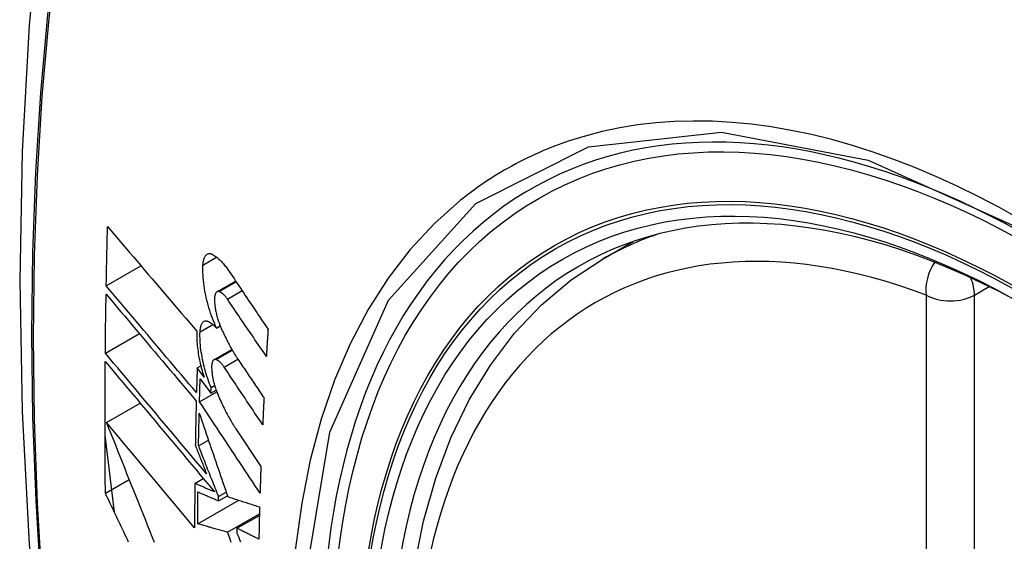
# Model space of a CAD drawing. Header units: inches. Extents: x 532.5 to 626.3, y 209.5 to 285.5.
# Tile 23 of 55: x 575.468 to 575.809, y 258.986 to 259.166. Entities that reach past the tile are written whole.
import ezdxf

# ---------------------------------------------------------------- set-up
doc = ezdxf.new("R2010")
doc.units = ezdxf.units.IN
doc.header["$MEASUREMENT"] = 0
doc.layers.add('Visible Edges(ANSI)', color=7, linetype='Continuous', lineweight=25)
doc.layers.add('Visible Tangent Edges(ANSI)', color=7, linetype='Continuous', lineweight=25)

msp = doc.modelspace()

# ---------------------------------------------------------------- linework, layer by layer
at = {"layer": 'Visible Edges(ANSI)'}
for p, q in [((575.67023, 259.0838), (575.68053, 259.08973)), ((575.49843, 259.07443), (575.51043, 259.08134)), ((575.5367, 259.07238), (575.54315, 259.07609)), ((575.53656, 259.05985), (575.53783, 259.06058)), ((575.49811, 259.05115), (575.50986, 259.05792)), ((575.53565, 259.04889), (575.54184, 259.05246)), ((575.52986, 259.04604), (575.53111, 259.04676)), ((575.53224, 259.04287), (575.52986, 259.04604)), ((575.53089, 259.04225), (575.53459, 259.03729)), ((575.53459, 259.03729), (575.53466, 259.03931)), ((575.53466, 259.03931), (575.53588, 259.04001)), ((575.53066, 259.03437), (575.53662, 259.0378)), ((575.53459, 259.03729), (575.53642, 259.03834)), ((575.49848, 259.02721), (575.51011, 259.03391)), ((575.52897, 258.99075), (575.49848, 259.02721)), ((575.50125, 258.99614), (575.498, 259.02276)), ((575.54325, 259.02497), (575.55189, 259.01197)), ((575.53033, 259.01913), (575.53373, 259.0211)), ((575.49813, 259.00272), (575.50634, 259.00745)), ((575.52904, 259.00612), (575.53198, 259.00782)), ((575.53722, 259.00011), (575.5403, 259.00188)), ((575.53724, 259.00155), (575.53989, 259.00308)), ((575.53006, 258.9921), (575.54428, 259.00029)), ((575.53722, 259.00011), (575.53724, 259.00155)), ((575.54034, 258.9893), (575.55137, 258.99566)), ((575.54361, 258.9906), (575.55136, 258.99506)), ((575.54361, 258.9906), (575.54359, 258.98895))]:
    msp.add_line(p, q, dxfattribs=at)
at = {"layer": 'Visible Edges(ANSI)', "flags": 128}
for points in [[(575.52252, 259.40873), (575.50968, 259.37062), (575.49863, 259.33138), (575.48933, 259.2911), (575.48178, 259.24982), (575.47594, 259.20763), (575.47179, 259.16459), (575.46932, 259.12075), (575.4685, 259.07617), (575.46931, 259.03093), (575.47174, 258.98507), (575.47576, 258.93868), (575.48136, 258.8918), (575.4885, 258.84451), (575.49718, 258.79688), (575.50737, 258.74896), (575.51905, 258.70084)], [(575.49843, 259.07443), (575.49844, 259.07528), (575.49846, 259.07614), (575.49848, 259.07699), (575.49849, 259.07784), (575.49851, 259.0787), (575.49853, 259.07955), (575.49854, 259.0804), (575.49856, 259.08126), (575.49858, 259.08211), (575.4986, 259.08296), (575.49862, 259.08382), (575.49863, 259.08467), (575.49865, 259.08553), (575.49867, 259.08638), (575.49869, 259.08723), (575.49871, 259.08809), (575.49873, 259.08894), (575.49875, 259.0898), (575.49877, 259.09065), (575.49879, 259.09151), (575.49881, 259.09236), (575.49884, 259.09322), (575.49886, 259.09407), (575.49888, 259.09493)], [(575.49888, 259.09493), (575.50014, 259.09344), (575.50141, 259.09195), (575.50268, 259.09046), (575.50395, 259.08896), (575.50523, 259.08746), (575.50651, 259.08595), (575.50779, 259.08444), (575.50908, 259.08293), (575.51037, 259.08142), (575.51166, 259.07991), (575.51295, 259.07839), (575.51424, 259.07688), (575.51554, 259.07536), (575.51683, 259.07384), (575.51813, 259.07233), (575.51942, 259.07081), (575.52072, 259.0693), (575.52201, 259.06778), (575.52331, 259.06627), (575.5246, 259.06476), (575.52589, 259.06325), (575.52718, 259.06175), (575.52847, 259.06025), (575.52975, 259.05875)], [(575.53186, 259.08162), (575.53188, 259.082), (575.53192, 259.08236), (575.53197, 259.08271), (575.53203, 259.08304), (575.5321, 259.08336), (575.53218, 259.08366), (575.53227, 259.08393), (575.53238, 259.08419), (575.53249, 259.08443), (575.53261, 259.08465), (575.53274, 259.08485), (575.53288, 259.08502), (575.53303, 259.08517), (575.53318, 259.0853), (575.53335, 259.0854), (575.53352, 259.08549), (575.53369, 259.08555), (575.53387, 259.08559), (575.53406, 259.0856), (575.53425, 259.08559), (575.53445, 259.08556), (575.53465, 259.08551), (575.53485, 259.08543), (575.53505, 259.08533)], [(575.53505, 259.08533), (575.53529, 259.0852), (575.53554, 259.08506), (575.53578, 259.08491), (575.53603, 259.08474), (575.53627, 259.08457), (575.53652, 259.08438), (575.53676, 259.08419), (575.53701, 259.08398), (575.53726, 259.08377), (575.53751, 259.08355), (575.53775, 259.08331), (575.538, 259.08307), (575.53825, 259.08281), (575.53849, 259.08255), (575.53874, 259.08228), (575.53898, 259.082), (575.53923, 259.08171), (575.53947, 259.08141), (575.53971, 259.0811), (575.53996, 259.08079), (575.5402, 259.08046), (575.54044, 259.08013), (575.54068, 259.07979), (575.54091, 259.07944)], [(575.6374, 258.77563), (575.62966, 258.79482), (575.62281, 258.81408), (575.61687, 258.83334), (575.61188, 258.85252), (575.60785, 258.87152), (575.60481, 258.89028), (575.60278, 258.90869), (575.60177, 258.9267), (575.60179, 258.94421), (575.60285, 258.96117), (575.60495, 258.97749), (575.6081, 258.9931), (575.61231, 259.00793), (575.61757, 259.02191), (575.62387, 259.03498), (575.6312, 259.04704), (575.63954, 259.05804), (575.64887, 259.06788), (575.65912, 259.07649), (575.67023, 259.0838)], [(575.53656, 259.05985), (575.53618, 259.06066), (575.53582, 259.0615), (575.53547, 259.06235), (575.53512, 259.06322), (575.5348, 259.06411), (575.53448, 259.06501), (575.53418, 259.06593), (575.53389, 259.06686), (575.53362, 259.06779), (575.53337, 259.06874), (575.53313, 259.06969), (575.53291, 259.07065), (575.53271, 259.0716), (575.53253, 259.07256), (575.53237, 259.07351), (575.53223, 259.07446), (575.53211, 259.07541), (575.532, 259.07634), (575.53193, 259.07726), (575.53187, 259.07817), (575.53183, 259.07906), (575.53182, 259.07993), (575.53183, 259.08079), (575.53186, 259.08162)], [(575.54091, 259.07944), (575.54147, 259.0786), (575.54203, 259.07777), (575.54259, 259.07693), (575.54314, 259.0761), (575.5437, 259.07526), (575.54426, 259.07442), (575.54482, 259.07359), (575.54538, 259.07275), (575.54594, 259.07192), (575.5465, 259.07108), (575.54706, 259.07024), (575.54762, 259.06941), (575.54818, 259.06857), (575.54874, 259.06773), (575.5493, 259.0669), (575.54986, 259.06606), (575.55043, 259.06522), (575.55099, 259.06439), (575.55155, 259.06355), (575.55211, 259.06271), (575.55267, 259.06188), (575.55323, 259.06104), (575.55379, 259.06021), (575.55435, 259.05937)], [(575.52961, 259.03752), (575.52832, 259.03905), (575.52702, 259.04058), (575.52572, 259.04211), (575.52442, 259.04365), (575.52311, 259.04519), (575.52181, 259.04674), (575.5205, 259.04828), (575.51919, 259.04983), (575.51788, 259.05138), (575.51657, 259.05293), (575.51527, 259.05448), (575.51396, 259.05603), (575.51265, 259.05757), (575.51134, 259.05912), (575.51004, 259.06067), (575.50874, 259.06221), (575.50744, 259.06375), (575.50614, 259.06529), (575.50484, 259.06682), (575.50355, 259.06835), (575.50227, 259.06988), (575.50098, 259.0714), (575.4997, 259.07292), (575.49843, 259.07443)], [(575.49811, 259.05115), (575.49812, 259.052), (575.49812, 259.05285), (575.49813, 259.0537), (575.49814, 259.05455), (575.49815, 259.05539), (575.49816, 259.05624), (575.49817, 259.05709), (575.49818, 259.05794), (575.49819, 259.05879), (575.4982, 259.05964), (575.49821, 259.06049), (575.49822, 259.06134), (575.49823, 259.06219), (575.49825, 259.06304), (575.49826, 259.06389), (575.49827, 259.06474), (575.49828, 259.06559), (575.4983, 259.06644), (575.49831, 259.06729), (575.49832, 259.06814), (575.49834, 259.06899), (575.49835, 259.06984), (575.49836, 259.07069), (575.49838, 259.07154)], [(575.49838, 259.07154), (575.49965, 259.07003), (575.50093, 259.06851), (575.50221, 259.06699), (575.5035, 259.06546), (575.50479, 259.06393), (575.50608, 259.0624), (575.50738, 259.06086), (575.50868, 259.05932), (575.50998, 259.05777), (575.51128, 259.05623), (575.51259, 259.05468), (575.51389, 259.05313), (575.5152, 259.05158), (575.51651, 259.05003), (575.51782, 259.04848), (575.51913, 259.04693), (575.52043, 259.04538), (575.52174, 259.04384), (575.52304, 259.04229), (575.52435, 259.04075), (575.52565, 259.03921), (575.52695, 259.03768), (575.52824, 259.03614), (575.52954, 259.03461)], [(575.53747, 259.07243), (575.53735, 259.07247), (575.53724, 259.07249), (575.53713, 259.07249), (575.53702, 259.07249), (575.53692, 259.07247), (575.53681, 259.07244), (575.53672, 259.07239), (575.53662, 259.07233), (575.53653, 259.07226), (575.53644, 259.07217), (575.53636, 259.07207), (575.53629, 259.07196), (575.53622, 259.07183), (575.53615, 259.0717), (575.53609, 259.07155), (575.53604, 259.07138), (575.53599, 259.07121), (575.53595, 259.07103), (575.53592, 259.07083), (575.53589, 259.07063), (575.53587, 259.07042), (575.53586, 259.0702), (575.53585, 259.06997), (575.53585, 259.06974)], [(575.53585, 259.06974), (575.53586, 259.06937), (575.53587, 259.06901), (575.53589, 259.06864), (575.53592, 259.06826), (575.53596, 259.06788), (575.536, 259.06749), (575.53605, 259.06711), (575.53611, 259.06672), (575.53617, 259.06632), (575.53624, 259.06593), (575.53632, 259.06554), (575.5364, 259.06514), (575.53649, 259.06475), (575.53659, 259.06436), (575.53669, 259.06397), (575.53679, 259.06358), (575.5369, 259.06319), (575.53702, 259.06281), (575.53714, 259.06243), (575.53727, 259.06206), (575.5374, 259.06169), (575.53753, 259.06133), (575.53767, 259.06097), (575.53782, 259.06061)], [(575.54029, 259.06984), (575.54018, 259.07001), (575.54006, 259.07017), (575.53995, 259.07033), (575.53983, 259.07048), (575.53971, 259.07063), (575.53959, 259.07077), (575.53948, 259.07091), (575.53936, 259.07104), (575.53924, 259.07117), (575.53912, 259.07129), (575.539, 259.07141), (575.53888, 259.07152), (575.53876, 259.07163), (575.53864, 259.07173), (575.53852, 259.07183), (575.5384, 259.07192), (575.53829, 259.072), (575.53817, 259.07208), (575.53805, 259.07215), (575.53793, 259.07222), (575.53782, 259.07228), (575.5377, 259.07234), (575.53758, 259.07239), (575.53747, 259.07243)], [(575.55377, 259.05004), (575.55321, 259.05087), (575.55264, 259.05169), (575.55208, 259.05252), (575.55152, 259.05334), (575.55096, 259.05417), (575.5504, 259.05499), (575.54983, 259.05582), (575.54927, 259.05664), (575.54871, 259.05747), (575.54815, 259.05829), (575.54758, 259.05912), (575.54702, 259.05994), (575.54646, 259.06077), (575.5459, 259.0616), (575.54534, 259.06242), (575.54477, 259.06325), (575.54421, 259.06407), (575.54365, 259.0649), (575.54309, 259.06572), (575.54253, 259.06655), (575.54197, 259.06737), (575.54141, 259.0682), (575.54085, 259.06902), (575.54029, 259.06984)], [(575.53086, 259.05856), (575.53088, 259.05893), (575.53091, 259.05928), (575.53096, 259.05962), (575.53101, 259.05995), (575.53108, 259.06025), (575.53116, 259.06054), (575.53125, 259.06081), (575.53134, 259.06105), (575.53145, 259.06128), (575.53157, 259.06149), (575.53169, 259.06167), (575.53183, 259.06183), (575.53197, 259.06197), (575.53212, 259.06209), (575.53228, 259.06218), (575.53244, 259.06225), (575.53261, 259.0623), (575.53279, 259.06232), (575.53297, 259.06233), (575.53316, 259.06231), (575.53335, 259.06226), (575.53354, 259.0622), (575.53373, 259.06211), (575.53393, 259.062)], [(575.53393, 259.062), (575.53404, 259.06194), (575.53415, 259.06187), (575.53426, 259.0618), (575.53437, 259.06173), (575.53447, 259.06165), (575.53458, 259.06158), (575.53469, 259.0615), (575.5348, 259.06142), (575.53491, 259.06134), (575.53502, 259.06125), (575.53513, 259.06116), (575.53524, 259.06108), (575.53535, 259.06098), (575.53546, 259.06089), (575.53557, 259.0608), (575.53568, 259.0607), (575.53579, 259.0606), (575.5359, 259.0605), (575.53601, 259.0604), (575.53612, 259.06029), (575.53623, 259.06019), (575.53634, 259.06008), (575.53645, 259.05997), (575.53656, 259.05985)], [(575.53782, 259.06061), (575.53806, 259.06005), (575.5383, 259.05948), (575.53855, 259.05893), (575.5388, 259.05838), (575.53906, 259.05783), (575.53931, 259.05729), (575.53957, 259.05676), (575.53983, 259.05623), (575.54009, 259.05571), (575.54035, 259.05519), (575.54062, 259.05468), (575.54089, 259.05418), (575.54115, 259.05368), (575.54143, 259.05319), (575.5417, 259.0527), (575.54198, 259.05222), (575.54225, 259.05175), (575.54253, 259.05128), (575.54281, 259.05082), (575.54309, 259.05037), (575.54338, 259.04993), (575.54366, 259.04949), (575.54395, 259.04906), (575.54423, 259.04863)], [(575.52975, 259.05875), (575.52973, 259.05816), (575.52972, 259.05756), (575.52972, 259.05695), (575.52973, 259.05632), (575.52976, 259.05569), (575.52979, 259.05504), (575.52984, 259.05439), (575.5299, 259.05374), (575.52997, 259.05307), (575.53005, 259.0524), (575.53014, 259.05173), (575.53024, 259.05105), (575.53036, 259.05036), (575.53048, 259.04968), (575.53061, 259.04899), (575.53076, 259.0483), (575.53091, 259.04761), (575.53107, 259.04692), (575.53125, 259.04624), (575.53143, 259.04556), (575.53162, 259.04488), (575.53182, 259.0442), (575.53202, 259.04353), (575.53224, 259.04287)], [(575.53466, 259.03931), (575.53435, 259.04006), (575.53405, 259.04083), (575.53377, 259.04161), (575.53349, 259.04241), (575.53322, 259.04321), (575.53297, 259.04402), (575.53273, 259.04484), (575.5325, 259.04567), (575.53228, 259.0465), (575.53208, 259.04734), (575.53189, 259.04818), (575.53171, 259.04902), (575.53155, 259.04985), (575.53141, 259.05069), (575.53128, 259.05152), (575.53116, 259.05235), (575.53106, 259.05317), (575.53098, 259.05398), (575.53092, 259.05478), (575.53087, 259.05556), (575.53084, 259.05633), (575.53083, 259.05709), (575.53083, 259.05783), (575.53086, 259.05856)], [(575.55435, 259.05937), (575.55433, 259.05898), (575.5543, 259.05859), (575.55428, 259.0582), (575.55425, 259.05782), (575.55423, 259.05743), (575.5542, 259.05704), (575.55418, 259.05665), (575.55415, 259.05626), (575.55413, 259.05587), (575.5541, 259.05548), (575.55408, 259.05509), (575.55405, 259.05471), (575.55403, 259.05432), (575.55401, 259.05393), (575.55398, 259.05354), (575.55396, 259.05315), (575.55393, 259.05276), (575.55391, 259.05237), (575.55389, 259.05199), (575.55386, 259.0516), (575.55384, 259.05121), (575.55382, 259.05082), (575.55379, 259.05043), (575.55377, 259.05004)], [(575.5331, 259.00941), (575.53166, 259.01114), (575.53021, 259.01287), (575.52875, 259.0146), (575.52729, 259.01634), (575.52582, 259.01809), (575.52436, 259.01984), (575.52289, 259.02159), (575.52142, 259.02334), (575.51994, 259.0251), (575.51847, 259.02686), (575.517, 259.02861), (575.51552, 259.03037), (575.51405, 259.03213), (575.51258, 259.03388), (575.51112, 259.03563), (575.50965, 259.03738), (575.50819, 259.03912), (575.50673, 259.04086), (575.50528, 259.04259), (575.50383, 259.04432), (575.50239, 259.04604), (575.50096, 259.04775), (575.49953, 259.04946), (575.49811, 259.05115)], [(575.49813, 259.00272), (575.49811, 259.00461), (575.49809, 259.0065), (575.49807, 259.00839), (575.49806, 259.01028), (575.49805, 259.01217), (575.49804, 259.01406), (575.49803, 259.01596), (575.49802, 259.01785), (575.49801, 259.01975), (575.49801, 259.02164), (575.498, 259.02354), (575.498, 259.02544), (575.498, 259.02734), (575.498, 259.02924), (575.498, 259.03114), (575.498, 259.03304), (575.49801, 259.03494), (575.49802, 259.03684), (575.49802, 259.03875), (575.49803, 259.04065), (575.49804, 259.04256), (575.49805, 259.04446), (575.49807, 259.04637), (575.49808, 259.04828)], [(575.49808, 259.04828), (575.49961, 259.04645), (575.50114, 259.04462), (575.50269, 259.04278), (575.50424, 259.04092), (575.5058, 259.03906), (575.50737, 259.03719), (575.50894, 259.03531), (575.51052, 259.03343), (575.5121, 259.03154), (575.51369, 259.02964), (575.51528, 259.02775), (575.51687, 259.02585), (575.51846, 259.02395), (575.52006, 259.02204), (575.52165, 259.02014), (575.52324, 259.01824), (575.52484, 259.01634), (575.52643, 259.01444), (575.52801, 259.01255), (575.5296, 259.01066), (575.53117, 259.00878), (575.53275, 259.00691), (575.53431, 259.00504), (575.53587, 259.00318)], [(575.52986, 259.04604), (575.52985, 259.04569), (575.52984, 259.04533), (575.52983, 259.04498), (575.52982, 259.04462), (575.52981, 259.04427), (575.5298, 259.04391), (575.52979, 259.04356), (575.52977, 259.0432), (575.52976, 259.04284), (575.52975, 259.04249), (575.52974, 259.04213), (575.52973, 259.04178), (575.52972, 259.04142), (575.52971, 259.04107), (575.5297, 259.04071), (575.52969, 259.04036), (575.52968, 259.04), (575.52967, 259.03965), (575.52966, 259.03929), (575.52965, 259.03894), (575.52964, 259.03858), (575.52963, 259.03823), (575.52962, 259.03787), (575.52961, 259.03752)], [(575.53641, 259.04893), (575.53629, 259.04897), (575.53618, 259.04899), (575.53607, 259.049), (575.53597, 259.049), (575.53587, 259.04898), (575.53577, 259.04895), (575.53567, 259.0489), (575.53558, 259.04885), (575.53549, 259.04878), (575.53541, 259.04869), (575.53533, 259.04859), (575.53526, 259.04848), (575.53519, 259.04836), (575.53513, 259.04822), (575.53507, 259.04808), (575.53502, 259.04792), (575.53498, 259.04775), (575.53494, 259.04756), (575.53491, 259.04737), (575.53489, 259.04717), (575.53487, 259.04696), (575.53486, 259.04674), (575.53485, 259.04651), (575.53485, 259.04628)], [(575.53485, 259.04628), (575.53486, 259.04592), (575.53488, 259.04556), (575.53491, 259.04519), (575.53494, 259.04481), (575.53498, 259.04443), (575.53502, 259.04405), (575.53508, 259.04366), (575.53514, 259.04327), (575.5352, 259.04288), (575.53528, 259.04249), (575.53535, 259.0421), (575.53544, 259.0417), (575.53553, 259.04131), (575.53563, 259.04092), (575.53573, 259.04053), (575.53584, 259.04014), (575.53595, 259.03975), (575.53607, 259.03937), (575.53619, 259.039), (575.53632, 259.03862), (575.53645, 259.03825), (575.53658, 259.03789), (575.53672, 259.03753), (575.53687, 259.03718)], [(575.53918, 259.04632), (575.53907, 259.04648), (575.53896, 259.04665), (575.53884, 259.04681), (575.53872, 259.04696), (575.53861, 259.04711), (575.53849, 259.04725), (575.53838, 259.04739), (575.53826, 259.04753), (575.53814, 259.04765), (575.53802, 259.04778), (575.53791, 259.0479), (575.53779, 259.04801), (575.53767, 259.04812), (575.53755, 259.04822), (575.53744, 259.04832), (575.53732, 259.04841), (575.5372, 259.04849), (575.53709, 259.04857), (575.53697, 259.04865), (575.53686, 259.04872), (575.53674, 259.04878), (575.53663, 259.04884), (575.53652, 259.04889), (575.53641, 259.04893)], [(575.5525, 259.02643), (575.55194, 259.02725), (575.55139, 259.02808), (575.55083, 259.02891), (575.55028, 259.02974), (575.54972, 259.03057), (575.54917, 259.0314), (575.54861, 259.03223), (575.54806, 259.03306), (575.5475, 259.03389), (575.54695, 259.03472), (575.54639, 259.03555), (575.54584, 259.03637), (575.54528, 259.0372), (575.54473, 259.03803), (575.54417, 259.03886), (575.54362, 259.03969), (575.54306, 259.04052), (575.54251, 259.04135), (575.54195, 259.04218), (575.5414, 259.04301), (575.54084, 259.04384), (575.54029, 259.04466), (575.53974, 259.04549), (575.53918, 259.04632)], [(575.54423, 259.04863), (575.5446, 259.04809), (575.54496, 259.04756), (575.54532, 259.04702), (575.54569, 259.04648), (575.54605, 259.04594), (575.54641, 259.0454), (575.54678, 259.04486), (575.54714, 259.04432), (575.5475, 259.04378), (575.54787, 259.04324), (575.54823, 259.0427), (575.54859, 259.04216), (575.54896, 259.04162), (575.54932, 259.04108), (575.54969, 259.04054), (575.55005, 259.04), (575.55041, 259.03946), (575.55078, 259.03892), (575.55114, 259.03838), (575.5515, 259.03784), (575.55187, 259.0373), (575.55223, 259.03676), (575.5526, 259.03622), (575.55296, 259.03568)], [(575.53066, 259.03437), (575.53067, 259.0347), (575.53068, 259.03503), (575.53069, 259.03535), (575.5307, 259.03568), (575.53071, 259.03601), (575.53072, 259.03634), (575.53073, 259.03667), (575.53074, 259.037), (575.53074, 259.03732), (575.53075, 259.03765), (575.53076, 259.03798), (575.53077, 259.03831), (575.53078, 259.03864), (575.53079, 259.03896), (575.5308, 259.03929), (575.53081, 259.03962), (575.53082, 259.03995), (575.53083, 259.04028), (575.53084, 259.04061), (575.53085, 259.04093), (575.53086, 259.04126), (575.53087, 259.04159), (575.53088, 259.04192), (575.53089, 259.04225)], [(575.53687, 259.03718), (575.53711, 259.0366), (575.53736, 259.03603), (575.5376, 259.03547), (575.53785, 259.03491), (575.5381, 259.03435), (575.53836, 259.0338), (575.53861, 259.03326), (575.53887, 259.03272), (575.53913, 259.03219), (575.53939, 259.03166), (575.53966, 259.03114), (575.53992, 259.03063), (575.54019, 259.03012), (575.54046, 259.02962), (575.54073, 259.02913), (575.54101, 259.02864), (575.54128, 259.02816), (575.54156, 259.02768), (575.54184, 259.02721), (575.54212, 259.02675), (575.5424, 259.02629), (575.54268, 259.02585), (575.54297, 259.0254), (575.54325, 259.02497)], [(575.55296, 259.03568), (575.55294, 259.0353), (575.55292, 259.03491), (575.5529, 259.03453), (575.55288, 259.03414), (575.55286, 259.03375), (575.55284, 259.03337), (575.55282, 259.03298), (575.5528, 259.0326), (575.55278, 259.03221), (575.55276, 259.03182), (575.55274, 259.03144), (575.55272, 259.03105), (575.5527, 259.03067), (575.55268, 259.03028), (575.55267, 259.0299), (575.55265, 259.02951), (575.55263, 259.02912), (575.55261, 259.02874), (575.55259, 259.02835), (575.55257, 259.02797), (575.55255, 259.02758), (575.55254, 259.0272), (575.55252, 259.02681), (575.5525, 259.02643)], [(575.52954, 259.03461), (575.52952, 259.03398), (575.5295, 259.03334), (575.52949, 259.0327), (575.52947, 259.03206), (575.52946, 259.03142), (575.52944, 259.03079), (575.52943, 259.03015), (575.52941, 259.02951), (575.5294, 259.02887), (575.52938, 259.02823), (575.52937, 259.0276), (575.52936, 259.02696), (575.52934, 259.02632), (575.52933, 259.02568), (575.52932, 259.02505), (575.5293, 259.02441), (575.52929, 259.02377), (575.52928, 259.02314), (575.52927, 259.0225), (575.52926, 259.02186), (575.52924, 259.02122), (575.52923, 259.02059), (575.52922, 259.01995), (575.52921, 259.01932)], [(575.55158, 259.0028), (575.55071, 259.00411), (575.54984, 259.00542), (575.54897, 259.00674), (575.5481, 259.00805), (575.54722, 259.00937), (575.54635, 259.01069), (575.54548, 259.012), (575.54461, 259.01332), (575.54373, 259.01464), (575.54286, 259.01596), (575.54199, 259.01728), (575.54112, 259.01859), (575.54024, 259.01991), (575.53937, 259.02123), (575.5385, 259.02255), (575.53762, 259.02386), (575.53675, 259.02518), (575.53588, 259.0265), (575.53501, 259.02781), (575.53414, 259.02913), (575.53327, 259.03044), (575.5324, 259.03175), (575.53153, 259.03306), (575.53066, 259.03437)], [(575.53033, 259.01913), (575.53033, 259.0196), (575.53034, 259.02007), (575.53035, 259.02054), (575.53036, 259.02101), (575.53037, 259.02148), (575.53038, 259.02195), (575.53039, 259.02242), (575.5304, 259.02289), (575.53041, 259.02336), (575.53042, 259.02383), (575.53043, 259.0243), (575.53044, 259.02477), (575.53045, 259.02524), (575.53046, 259.02571), (575.53047, 259.02618), (575.53048, 259.02665), (575.53049, 259.02712), (575.5305, 259.02759), (575.53051, 259.02806), (575.53052, 259.02853), (575.53053, 259.029), (575.53054, 259.02947), (575.53055, 259.02994), (575.53056, 259.03041)], [(575.53056, 259.03041), (575.53096, 259.02924), (575.53136, 259.02806), (575.53177, 259.02687), (575.53217, 259.02568), (575.53258, 259.02449), (575.53298, 259.0233), (575.53339, 259.0221), (575.5338, 259.0209), (575.53421, 259.0197), (575.53462, 259.01849), (575.53503, 259.01728), (575.53545, 259.01607), (575.53586, 259.01486), (575.53627, 259.01365), (575.53669, 259.01244), (575.5371, 259.01123), (575.53752, 259.01001), (575.53793, 259.0088), (575.53835, 259.00759), (575.53876, 259.00638), (575.53918, 259.00516), (575.53959, 259.00395), (575.54001, 259.00274), (575.54042, 259.00154)], [(575.49848, 259.02721), (575.49925, 259.02528), (575.50002, 259.02333), (575.50079, 259.02138), (575.50157, 259.01943), (575.50235, 259.01747), (575.50313, 259.01551), (575.50391, 259.01354), (575.50469, 259.01157), (575.50548, 259.00959), (575.50627, 259.00762), (575.50706, 259.00564), (575.50785, 259.00366), (575.50864, 259.00168), (575.50944, 258.9997), (575.51023, 258.99771), (575.51103, 258.99573), (575.51183, 258.99375), (575.51262, 258.99177), (575.51342, 258.98979), (575.51422, 258.98781), (575.51501, 258.98584)], [(575.52921, 259.01932), (575.52937, 259.0189), (575.52953, 259.01849), (575.5297, 259.01808), (575.52986, 259.01767), (575.53002, 259.01726), (575.53018, 259.01685), (575.53034, 259.01643), (575.5305, 259.01602), (575.53067, 259.01561), (575.53083, 259.0152), (575.53099, 259.01478), (575.53115, 259.01437), (575.53132, 259.01396), (575.53148, 259.01354), (575.53164, 259.01313), (575.5318, 259.01272), (575.53197, 259.0123), (575.53213, 259.01189), (575.53229, 259.01148), (575.53245, 259.01106), (575.53262, 259.01065), (575.53278, 259.01024), (575.53294, 259.00982), (575.5331, 259.00941)], [(575.53724, 259.00155), (575.53695, 259.00228), (575.53666, 259.00302), (575.53637, 259.00375), (575.53608, 259.00449), (575.53579, 259.00522), (575.5355, 259.00596), (575.53521, 259.0067), (575.53492, 259.00743), (575.53463, 259.00817), (575.53434, 259.0089), (575.53406, 259.00964), (575.53377, 259.01037), (575.53348, 259.0111), (575.53319, 259.01184), (575.5329, 259.01257), (575.53261, 259.0133), (575.53233, 259.01404), (575.53204, 259.01477), (575.53175, 259.0155), (575.53147, 259.01623), (575.53118, 259.01696), (575.5309, 259.01768), (575.53061, 259.01841), (575.53033, 259.01913)], [(575.55189, 259.01197), (575.55187, 259.01159), (575.55186, 259.01121), (575.55185, 259.01082), (575.55183, 259.01044), (575.55182, 259.01006), (575.5518, 259.00967), (575.55179, 259.00929), (575.55178, 259.00891), (575.55176, 259.00853), (575.55175, 259.00814), (575.55174, 259.00776), (575.55172, 259.00738), (575.55171, 259.007), (575.5517, 259.00662), (575.55169, 259.00623), (575.55167, 259.00585), (575.55166, 259.00547), (575.55165, 259.00509), (575.55164, 259.00471), (575.55162, 259.00432), (575.55161, 259.00394), (575.5516, 259.00356), (575.55159, 259.00318), (575.55158, 259.0028)], [(575.52904, 259.00612), (575.52903, 259.00548), (575.52903, 259.00484), (575.52902, 259.0042), (575.52902, 259.00355), (575.52901, 259.00291), (575.52901, 259.00227), (575.529, 259.00163), (575.529, 259.00099), (575.52899, 259.00035), (575.52899, 258.99971), (575.52899, 258.99907), (575.52898, 258.99843), (575.52898, 258.99779), (575.52898, 258.99715), (575.52898, 258.99651), (575.52897, 258.99587), (575.52897, 258.99523), (575.52897, 258.99459), (575.52897, 258.99395), (575.52897, 258.99331), (575.52897, 258.99267), (575.52897, 258.99203), (575.52897, 258.99139), (575.52897, 258.99075)], [(575.53587, 259.00318), (575.53559, 259.0033), (575.5353, 259.00342), (575.53502, 259.00354), (575.53473, 259.00367), (575.53445, 259.00379), (575.53416, 259.00391), (575.53387, 259.00403), (575.53359, 259.00416), (575.5333, 259.00428), (575.53302, 259.0044), (575.53273, 259.00453), (575.53245, 259.00465), (575.53216, 259.00477), (575.53188, 259.00489), (575.53159, 259.00502), (575.53131, 259.00514), (575.53102, 259.00526), (575.53074, 259.00539), (575.53046, 259.00551), (575.53017, 259.00563), (575.52989, 259.00575), (575.5296, 259.00588), (575.52932, 259.006), (575.52904, 259.00612)], [(575.50615, 258.98583), (575.50573, 258.98672), (575.5053, 258.98761), (575.50488, 258.9885), (575.50446, 258.98939), (575.50403, 258.99028), (575.50361, 258.99117), (575.50319, 258.99206), (575.50276, 258.99295), (575.50234, 258.99384), (575.50192, 258.99473), (575.50149, 258.99562), (575.50107, 258.99651), (575.50065, 258.9974), (575.50023, 258.99829), (575.49981, 258.99917), (575.49939, 259.00006), (575.49897, 259.00095), (575.49855, 259.00184), (575.49813, 259.00272)], [(575.53006, 258.9921), (575.53006, 258.99256), (575.53006, 258.99302), (575.53006, 258.99349), (575.53006, 258.99395), (575.53006, 258.99441), (575.53007, 258.99487), (575.53007, 258.99533), (575.53007, 258.99579), (575.53007, 258.99625), (575.53007, 258.99671), (575.53008, 258.99717), (575.53008, 258.99763), (575.53008, 258.99809), (575.53008, 258.99856), (575.53009, 258.99902), (575.53009, 258.99948), (575.53009, 258.99994), (575.53009, 259.0004), (575.5301, 259.00086), (575.5301, 259.00133), (575.5301, 259.00179), (575.53011, 259.00225), (575.53011, 259.00271), (575.53012, 259.00317)], [(575.53012, 259.00317), (575.53041, 259.00305), (575.5307, 259.00292), (575.531, 259.00279), (575.53129, 259.00266), (575.53159, 259.00253), (575.53188, 259.00241), (575.53218, 259.00228), (575.53248, 259.00215), (575.53277, 259.00202), (575.53307, 259.0019), (575.53336, 259.00177), (575.53366, 259.00164), (575.53396, 259.00151), (575.53425, 259.00138), (575.53455, 259.00126), (575.53485, 259.00113), (575.53514, 259.001), (575.53544, 259.00087), (575.53574, 259.00075), (575.53603, 259.00062), (575.53633, 259.00049), (575.53663, 259.00036), (575.53692, 259.00023), (575.53722, 259.00011)], [(575.54042, 259.00154), (575.54088, 259.00139), (575.54133, 259.00124), (575.54178, 259.00109), (575.54224, 259.00095), (575.54269, 259.0008), (575.54315, 259.00065), (575.54361, 259.00051), (575.54407, 259.00036), (575.54452, 259.00021), (575.54498, 259.00006), (575.54544, 258.99992), (575.5459, 258.99977), (575.54636, 258.99962), (575.54682, 258.99948), (575.54728, 258.99933), (575.54774, 258.99918), (575.5482, 258.99904), (575.54866, 258.99889), (575.54913, 258.99874), (575.54959, 258.9986), (575.55005, 258.99845), (575.55051, 258.99831), (575.55097, 258.99816), (575.55144, 258.99802)], [(575.55144, 258.99802), (575.55142, 258.99755), (575.55141, 258.99708), (575.5514, 258.99662), (575.55139, 258.99615), (575.55137, 258.99568), (575.55136, 258.99522), (575.55135, 258.99475), (575.55134, 258.99428), (575.55133, 258.99382), (575.55132, 258.99335), (575.55131, 258.99288), (575.5513, 258.99242), (575.55129, 258.99195), (575.55127, 258.99149), (575.55126, 258.99102), (575.55125, 258.99056), (575.55124, 258.99009), (575.55123, 258.98962), (575.55123, 258.98916), (575.55122, 258.98869), (575.55121, 258.98823), (575.5512, 258.98776), (575.55119, 258.9873), (575.55118, 258.98683)], [(575.54034, 258.9893), (575.53991, 258.98942), (575.53948, 258.98954), (575.53905, 258.98965), (575.53861, 258.98977), (575.53818, 258.98988), (575.53775, 258.99), (575.53732, 258.99012), (575.53689, 258.99023), (575.53646, 258.99035), (575.53603, 258.99047), (575.53561, 258.99059), (575.53518, 258.9907), (575.53475, 258.99082), (575.53432, 258.99094), (575.53389, 258.99105), (575.53346, 258.99117), (575.53304, 258.99129), (575.53261, 258.9914), (575.53218, 258.99152), (575.53176, 258.99164), (575.53133, 258.99175), (575.53091, 258.99187), (575.53048, 258.99199), (575.53006, 258.9921)], [(575.54164, 258.98564), (575.54121, 258.98686), (575.54077, 258.98809), (575.54034, 258.9893)], [(575.54359, 258.98895), (575.5439, 258.9882), (575.5442, 258.98745), (575.54451, 258.9867), (575.54481, 258.98594)], [(575.55118, 258.98683), (575.55086, 258.98699), (575.55055, 258.98715), (575.55023, 258.9873), (575.54991, 258.98746), (575.5496, 258.98762), (575.54928, 258.98777), (575.54897, 258.98793), (575.54865, 258.98809), (575.54833, 258.98824), (575.54802, 258.9884), (575.5477, 258.98856), (575.54739, 258.98872), (575.54707, 258.98887), (575.54676, 258.98903), (575.54644, 258.98919), (575.54612, 258.98934), (575.54581, 258.9895), (575.5455, 258.98966), (575.54518, 258.98981), (575.54487, 258.98997), (575.54455, 258.99013), (575.54424, 258.99029), (575.54393, 258.99044), (575.54361, 258.9906)]]:
    msp.add_lwpolyline(points, dxfattribs=at)
at = {"layer": 'Visible Edges(ANSI)'}
for centre, major_axis, start_param, end_param in [((575.92386, 258.3054), (-0.64835, 1.12588), 5.16346, 5.835982), ((575.81911, 258.80836), (0.15718, -0.27294), 2.362013, 7.062765)]:
    msp.add_ellipse(centre, major_axis=major_axis, ratio=0.578093, start_param=start_param, end_param=end_param, dxfattribs=at)
msp.add_ellipse((575.81563, 258.80635), major_axis=(-0.15963, 0.2772), ratio=0.578093, dxfattribs=at)
at = {"layer": 'Visible Tangent Edges(ANSI)'}
for p, q in [((575.53186, 259.08162), (575.53658, 259.08434)), ((575.53747, 259.07243), (575.54334, 259.07581)), ((575.79858, 259.07124), (575.80363, 259.07415)), ((575.54029, 259.06984), (575.54537, 259.07277)), ((575.78188, 259.07124), (575.78188, 258.58595)), ((575.79858, 258.58595), (575.79858, 259.07124)), ((575.53086, 259.05856), (575.53523, 259.06108)), ((575.53641, 259.04893), (575.54201, 259.05216)), ((575.53918, 259.04632), (575.54395, 259.04906))]:
    msp.add_line(p, q, dxfattribs=at)
at = {"layer": 'Visible Tangent Edges(ANSI)', "flags": 128}
for points in [[(575.52168, 259.36513), (575.51391, 259.34264), (575.50679, 259.3195), (575.50032, 259.29571), (575.49451, 259.27131), (575.48938, 259.24633), (575.48492, 259.2208), (575.48115, 259.19474), (575.47806, 259.16818), (575.47567, 259.14117), (575.47396, 259.11374), (575.47295, 259.08592), (575.47262, 259.05772), (575.47298, 259.02913), (575.47403, 259.00016), (575.47576, 258.97084), (575.47817, 258.94119), (575.48126, 258.91125), (575.48503, 258.88106), (575.48947, 258.85062), (575.49459, 258.81994), (575.50037, 258.78906)], [(575.50111, 258.78862), (575.49531, 258.81944), (575.49017, 258.85006), (575.48571, 258.88044), (575.48193, 258.91058), (575.47882, 258.94046), (575.4764, 258.97005), (575.47466, 258.99932), (575.47361, 259.02823), (575.47325, 259.05674), (575.47358, 259.08487), (575.4746, 259.11261), (575.47631, 259.13996), (575.47872, 259.16687), (575.48182, 259.19333), (575.4856, 259.21928), (575.49008, 259.2447), (575.49523, 259.26956), (575.50106, 259.29383), (575.50754, 259.31748), (575.51468, 259.3405), (575.52246, 259.36285)], [(575.81451, 259.09741), (575.8072, 259.10149), (575.79988, 259.10533), (575.79257, 259.10892), (575.78526, 259.11225), (575.77798, 259.11533), (575.77073, 259.11814), (575.76351, 259.1207), (575.75634, 259.12298), (575.74923, 259.125), (575.74218, 259.12673), (575.73521, 259.1282), (575.72829, 259.12939), (575.72144, 259.13031), (575.71465, 259.13095), (575.70795, 259.13132), (575.70133, 259.13142), (575.69481, 259.13124), (575.6884, 259.13078), (575.6821, 259.13005), (575.67592, 259.12905), (575.66987, 259.12778), (575.66393, 259.12623), (575.65813, 259.12442), (575.65246, 259.12234)], [(575.60644, 258.76816), (575.58222, 258.83731), (575.5687, 258.90502), (575.56649, 258.96825), (575.5757, 259.02384), (575.59596, 259.06947), (575.62622, 259.10285), (575.66517, 259.12248), (575.71116, 259.1276), (575.76185, 259.11793), (575.81501, 259.09396)], [(575.65246, 259.12234), (575.65103, 259.12177), (575.64962, 259.12118), (575.64821, 259.12058), (575.64682, 259.11995), (575.64543, 259.11932), (575.64406, 259.11866), (575.64269, 259.11799), (575.64133, 259.1173), (575.63998, 259.11659), (575.63864, 259.11587), (575.63731, 259.11513), (575.63599, 259.11438), (575.63468, 259.11361), (575.63338, 259.11282), (575.63209, 259.11202), (575.63081, 259.1112), (575.62954, 259.11036), (575.62828, 259.10951), (575.62703, 259.10864), (575.62579, 259.10775), (575.62456, 259.10685), (575.62334, 259.10593), (575.62213, 259.105), (575.62093, 259.10405)], [(575.62093, 259.10405), (575.6119, 259.09603), (575.60354, 259.08703), (575.59588, 259.07708), (575.58894, 259.06621), (575.58276, 259.05444), (575.57735, 259.04181), (575.57275, 259.02837), (575.56897, 259.0142), (575.56602, 258.99933), (575.5639, 258.98381), (575.56263, 258.96768), (575.56221, 258.95097), (575.56263, 258.93374), (575.56392, 258.91607), (575.56605, 258.89805), (575.56902, 258.87973), (575.5728, 258.86117), (575.5774, 258.84242), (575.58279, 258.82355), (575.58897, 258.80461), (575.59591, 258.78568)]]:
    msp.add_lwpolyline(points, dxfattribs=at)
at = {"layer": 'Visible Tangent Edges(ANSI)'}
for centre, major_axis, ratio, start_param, end_param in [((575.81812, 258.80778), (-0.17285, 0.30015), 0.578093, 5.049711, 10.658253), ((575.81807, 258.80776), (-0.1503, 0.261), 0.578093, 5.670484, 8.47055), ((575.82642, 258.81256), (-0.15619, 0.27123), 0.578093, 6.170881, 6.283185), ((575.79023, 259.07605), (-0.00416, -0.01105), 0.667544, 4.352992, 5.394234), ((575.79023, 259.07605), (0.00589, -0.01024), 0.578093, 0.787332, 1.35469), ((575.79023, 259.07605), (-0.01181, 0), 0.575862, 0.785398, 2.356194)]:
    msp.add_ellipse(centre, major_axis=major_axis, ratio=ratio, start_param=start_param, end_param=end_param, dxfattribs=at)
for centre, major_axis in [((575.81871, 258.80813), (0.17078, -0.29656)), ((575.81574, 258.80641), (-0.16238, 0.28198)), ((575.81563, 258.80635), (0.16178, -0.28094))]:
    msp.add_ellipse(centre, major_axis=major_axis, ratio=0.578093, dxfattribs=at)

doc.saveas('drawing.dxf')
